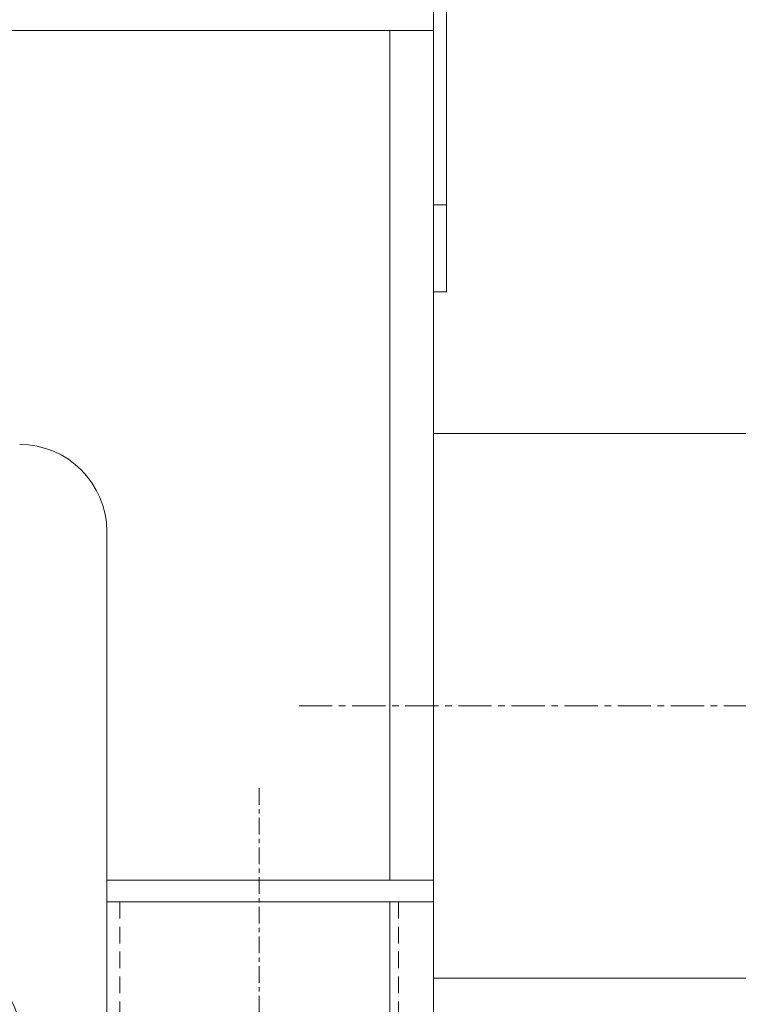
# Model space of a CAD drawing. Header units: millimetres. Extents: x 13381 to 13678, y 211 to 627.
# Tile 45 of 51: x 13595 to 13611, y 574 to 597. Entities that reach past the tile are written whole.
import ezdxf

# ---------------------------------------------------------------- set-up
doc = ezdxf.new("R2010")
doc.units = ezdxf.units.MM
doc.header["$LTSCALE"] = 0.3
doc.linetypes.add('CENTERX2', pattern=[20.32, 12.7, -2.54, 2.54, -2.54])
doc.linetypes.add('DASHED', pattern=[19.05, 12.7, -6.35])
for name, color, linetype, lineweight in [('中心线', 5, 'CENTERX2', 13), ('标注', 1, 'Continuous', 18), ('虚线', 6, 'DASHED', 13)]:
    doc.layers.add(name, color=color, linetype=linetype, lineweight=lineweight)
doc.styles.get("Standard").update_dxf_attribs({"font": 'txt.shx', "width": 0.67, "oblique": 5, "bigfont": 'gbcbig.shx'})
doc.dimstyles.new('1', dxfattribs={"dimtxt": 2.5, "dimasz": 2, "dimexe": 0.8, "dimexo": 0, "dimgap": 1, "dimtad": 1, "dimdec": 1, "dimdsep": 46, "dimtxsty": 'Standard', "dimcen": 0, "dimclrd": 256, "dimclre": 256, "dimclrt": 256, "dimadec": 0, "dimazin": 0, "dimtfac": 1, "dimtdec": 1, "dimtmove": 0, "dimatfit": 3, "dimfxl": 0, "dimtzin": 0, "dimlwd": -1, "dimlwe": -1, "dimarcsym": 0})

# ---------------------------------------------------------------- blocks, each defined once
blk = doc.blocks.new('*D174')
at = {"layer": 'Defpoints', "color": 0}
for p in [(13628.509, 581.22), (13604.009, 569.72), (13634.323, 569.72)]:
    blk.add_point(p, dxfattribs=at)
at = {"layer": '标注'}
for p, q in [((13628.509, 581.22), (13635.123, 581.22)), ((13634.323, 579.22), (13634.323, 571.72)), ((13604.009, 569.72), (13635.123, 569.72))]:
    blk.add_line(p, q, dxfattribs=at)
for points in [[(13633.99, 579.22), (13634.657, 579.22), (13634.323, 581.22)], [(13633.99, 571.72), (13634.657, 571.72), (13634.323, 569.72)]]:
    blk.add_solid(points, dxfattribs=at)
at = {"layer": '标注', "insert": (13632.073, 575.47), "char_height": 2.5, "attachment_point": 5, "rotation": 90}
blk.add_mtext('11.5', dxfattribs=at)
blk = doc.blocks.new('*D177')
at = {"layer": 'Defpoints', "color": 0}
for p in [(13617.061, 602.22), (13604.009, 569.72), (13640.205, 569.72)]:
    blk.add_point(p, dxfattribs=at)
at = {"layer": '标注'}
for p, q in [((13617.061, 602.22), (13641.005, 602.22)), ((13640.205, 600.22), (13640.205, 571.72)), ((13604.009, 569.72), (13641.005, 569.72))]:
    blk.add_line(p, q, dxfattribs=at)
for points in [[(13639.872, 600.22), (13640.538, 600.22), (13640.205, 602.22)], [(13639.872, 571.72), (13640.538, 571.72), (13640.205, 569.72)]]:
    blk.add_solid(points, dxfattribs=at)
at = {"layer": '标注', "insert": (13637.955, 585.97), "char_height": 2.5, "attachment_point": 5, "rotation": 90}
blk.add_mtext('32.5', dxfattribs=at)

msp = doc.modelspace()

# ---------------------------------------------------------------- linework, layer by layer
at = {"color": 7, "linetype": 'Continuous', "lineweight": 15}
for p, q in [((13604.309, 605.22), (13604.309, 592.72)), ((13604.009, 597.22), (13604.009, 596.72)), ((13594.009, 596.72), (13603.009, 596.72)), ((13603.009, 577.22), (13603.009, 596.72)), ((13604.009, 596.72), (13603.009, 596.72)), ((13604.009, 596.72), (13604.009, 577.22)), ((13604.009, 592.72), (13604.309, 592.72)), ((13604.309, 592.72), (13604.309, 590.72)), ((13604.009, 590.72), (13604.309, 590.72)), ((13613.509, 587.47), (13604.009, 587.47)), ((13596.509, 572.72), (13596.509, 585.22)), ((13603.009, 577.22), (13596.509, 577.22)), ((13604.009, 577.22), (13603.009, 577.22)), ((13604.009, 577.22), (13604.009, 576.72)), ((13596.509, 576.72), (13603.009, 576.72)), ((13603.009, 576.72), (13603.009, 569.72)), ((13603.009, 576.72), (13604.009, 576.72)), ((13604.009, 576.72), (13604.009, 569.72)), ((13604.009, 574.97), (13613.509, 574.97))]:
    msp.add_line(p, q, dxfattribs=at)
msp.add_circle((13593.009, 573.72), 1.5, dxfattribs=at)
msp.add_arc((13594.509, 585.22), 2, 0, 90, dxfattribs=at)
at = {"layer": '中心线', "ltscale": 0.2}
msp.add_line((13628.509, 581.22), (13600.854, 581.22), dxfattribs=at)
at = {"layer": '中心线', "ltscale": 0.1}
msp.add_line((13600.009, 579.328), (13600.009, 566.966), dxfattribs=at)
at = {"layer": '虚线', "ltscale": 0.1}
for p, q in [((13596.809, 576.72), (13596.809, 573.52)), ((13603.209, 576.72), (13603.209, 573.52))]:
    msp.add_line(p, q, dxfattribs=at)

# ---------------------------------------------------------------- dimensions: what is measured, and where the dimension line sits
at = {"layer": '标注'}
for base, p1, picture, middle in [((13640.205, 569.72), (13617.061, 602.22), '*D177', (13637.955, 585.97)), ((13634.323, 569.72), (13628.509, 581.22), '*D174', (13632.073, 575.47))]:
    dim = msp.add_linear_dim(base=base, p1=p1, p2=(13604.009, 569.72), angle=90, dimstyle='1', dxfattribs=at)
    dim.commit()
    dim.dimension.update_dxf_attribs({"geometry": picture, "text_midpoint": middle})

doc.saveas('drawing.dxf')
